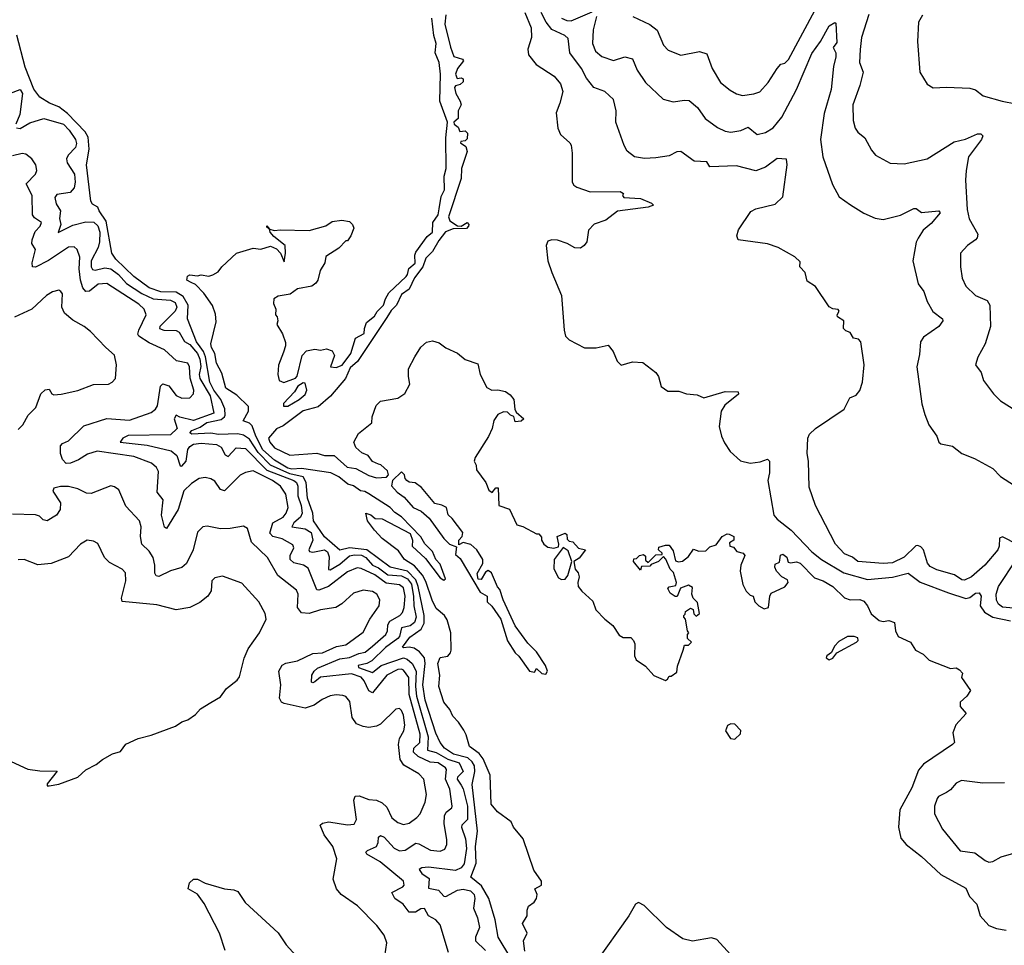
# Model space of a CAD drawing. Extents: x 1933546 to 2138868, y 524910 to 667279.
# Tile 189 of 256: x 2001422 to 2006535, y 585972 to 590778. Entities that reach past the tile are written whole.
import ezdxf

# ---------------------------------------------------------------- set-up
doc = ezdxf.new("R2010")
doc.units = 0

msp = doc.modelspace()

# ---------------------------------------------------------------- linework, layer by layer
at = {"layer": '0CON10XD'}
for points in [[(2004606.7, 590795), (2004695, 590753.1), (2004733, 590723), (2004765.6, 590645), (2004790.2, 590620.2), (2004855, 590594.4), (2004952.9, 590612.9), (2004990.3, 590600.3), (2005017.3, 590525), (2005062, 590452), (2005111.1, 590411.1), (2005145, 590393.3), (2005175.4, 590384.6), (2005235, 590392.5), (2005265, 590403.5), (2005308.9, 590451.1), (2005355, 590524.5), (2005375, 590546.2), (2005395, 590551.4), (2005415, 590571.4), (2005626.2, 590965)], [(2004044.6, 590815), (2004078.8, 590735), (2004080.5, 590685), (2004060, 590625), (2004064.4, 590595), (2004104, 590545), (2004197.1, 590485), (2004230.8, 590445), (2004242.5, 590405), (2004226.7, 590345), (2004207.1, 590295), (2004216, 590215), (2004231.2, 590181.2), (2004278.9, 590138.9), (2004285.6, 590125.6), (2004290.8, 590085), (2004291.2, 589935), (2004299.2, 589919.2), (2004315, 589907.5), (2004385, 589883.3), (2004540, 589885), (2004557.5, 589875), (2004552.5, 589865), (2004560, 589855), (2004645, 589850), (2004702.5, 589825), (2004712.5, 589815), (2004686.1, 589803.9), (2004526.1, 589783.9), (2004465, 589737.3), (2004405, 589715.3), (2004375.5, 589685), (2004367.1, 589625), (2004353.6, 589605), (2004335, 589592.3), (2004305, 589593.6), (2004265, 589615.5), (2004215, 589632.9), (2004185, 589634.5), (2004165, 589628.1), (2004156.2, 589605), (2004164.1, 589525), (2004185.9, 589465.9), (2004235.8, 589345), (2004249.6, 589165), (2004256.9, 589135), (2004275, 589115.7), (2004355, 589074.2), (2004415, 589074.3), (2004477.9, 589087.9), (2004504.4, 589055), (2004524.6, 589004.6), (2004545, 588984.3), (2004605, 589000.9), (2004658.3, 588998.3), (2004725, 588946.7), (2004739.1, 588925), (2004753.8, 588873.8), (2004788.3, 588848.3), (2004845, 588848.9), (2004885, 588835.7), (2004939.7, 588829.7), (2004975, 588814), (2005085, 588847.1), (2005152.5, 588845), (2005155, 588833.3), (2005083.6, 588776.4), (2005064.5, 588745.5), (2005054.4, 588665), (2005066.5, 588615), (2005081.1, 588581.1), (2005111.9, 588535), (2005165, 588487.1), (2005215, 588474.5), (2005267.3, 588482.7), (2005305, 588495.7), (2005315, 588486.2), (2005315.4, 588425), (2005306.2, 588385), (2005337.8, 588205), (2005354.7, 588185), (2005428.1, 588128.1), (2005535, 588015.7), (2005585, 587975.6), (2005701.2, 587905), (2005825, 587872), (2005955, 587882.5), (2006035, 587904.6), (2006098.1, 587858.1), (2006245, 587802.3), (2006335, 587772.7), (2006355, 587777.3), (2006385, 587799.6), (2006405, 587801.4), (2006414.5, 587785), (2006408.9, 587735), (2006431.5, 587701.5), (2006475.2, 587675.2), (2006566.7, 587656.7)], [(2006603.3, 588053.3), (2006525, 588093.5), (2006510, 588085), (2006508.8, 588045), (2006500.9, 588025), (2006433.9, 587945), (2006365, 587885.3), (2006327.8, 587867.8), (2006315, 587868.9), (2006276.3, 587896.3), (2006185, 587920.7), (2006149.2, 587939.2), (2006136.4, 587956.4), (2006115, 588025.8), (2006101.4, 588041.4), (2006085, 588047.5), (2006074.7, 588045.3), (2006015, 587987.6), (2005955, 587958.2), (2005905, 587954.3), (2005775, 587964.7), (2005746.5, 587986.5), (2005704.3, 588005), (2005657.5, 588055), (2005554, 588255), (2005521.4, 588351.4), (2005518, 588485), (2005511.2, 588525), (2005514.2, 588605.8), (2005523.8, 588625), (2005555, 588656), (2005703.3, 588755), (2005732.5, 588815), (2005765, 588827.5), (2005785, 588852.5), (2005798, 588895), (2005807.5, 588985), (2005790, 589105), (2005778.3, 589118.3), (2005752.5, 589125), (2005734.2, 589154.2), (2005712.2, 589162.2), (2005699.2, 589175), (2005701.2, 589215), (2005668.8, 589235), (2005666.7, 589245), (2005676.7, 589265), (2005673, 589273), (2005645, 589276.7), (2005625, 589286.7), (2005555, 589392.5), (2005510.7, 589420.7), (2005500, 589465), (2005472.5, 589495), (2005475, 589520), (2005446.4, 589546.4), (2005360, 589595), (2005305, 589613.3), (2005152.5, 589635), (2005146.7, 589655), (2005155, 589687.5), (2005217.9, 589782.1), (2005245, 589795.8), (2005345, 589820), (2005385, 589858.8), (2005407.1, 590025), (2005403.3, 590053.3), (2005355, 590057.9), (2005295, 590012.9), (2005245, 589993.8), (2005145, 590018.9), (2005005, 590013.5), (2004989.8, 590039.8), (2004923.8, 590043.8), (2004855, 590093.1), (2004835, 590091.1), (2004795, 590071.1), (2004725, 590060.4), (2004667.3, 590057.3), (2004615, 590066), (2004576.2, 590095), (2004561.4, 590125), (2004518.1, 590245), (2004519.5, 590305), (2004505, 590363.8), (2004460, 590405), (2004403.3, 590425), (2004364.7, 590474.7), (2004340, 590525), (2004279.7, 590605), (2004270.6, 590680.6), (2004253.1, 590695), (2004185, 590726.4), (2004155.2, 590765), (2004130.6, 590815)], [(2004234.9, 590784.9), (2004262.8, 590772.8), (2004285, 590771.4), (2004395, 590818.8)], [(2004045, 585941.2), (2004038.8, 585995), (2004057.5, 586035), (2004033.8, 586085), (2004056.7, 586125), (2004056.7, 586155), (2004063.8, 586175), (2004093.9, 586196.1), (2004106.2, 586215), (2004110, 586235), (2004097.5, 586265), (2004131.2, 586285), (2004132, 586305), (2004092, 586362), (2004036.2, 586525), (2003986.7, 586585), (2003975, 586612.5), (2003904.1, 586664.1), (2003871.2, 586705), (2003864.7, 586855), (2003829.5, 586939.5), (2003808.4, 586968.4), (2003758.6, 587005), (2003741.4, 587065), (2003728.7, 587088.7), (2003701.3, 587131.3), (2003670.9, 587160.9), (2003655.7, 587195.7), (2003623.8, 587235), (2003598, 587315), (2003604.2, 587375), (2003594.3, 587435), (2003605, 587466.7), (2003645, 587472.5), (2003658.8, 587491.2), (2003663.3, 587505), (2003661.4, 587595), (2003642, 587662), (2003627.5, 587685), (2003585, 587720), (2003564.3, 587764.3), (2003531.1, 587861.1), (2003513.4, 587893.4), (2003471.9, 587941.9), (2003420, 587975), (2003390, 588020), (2003305, 588083.3), (2003265, 588126.7), (2003227.5, 588175), (2003220, 588215), (2003245, 588207.5), (2003268.3, 588188.3), (2003305, 588186.2), (2003449.3, 588109.3), (2003462.5, 588075), (2003460, 588045), (2003529.5, 587979.5), (2003605, 587880), (2003625, 587867.5), (2003632.5, 587875), (2003605, 587950), (2003583.3, 587975), (2003565, 588016.2), (2003526.8, 588056.8), (2003505, 588093.3), (2003405, 588196.2), (2003369.7, 588219.7), (2003346.2, 588245), (2003235, 588316.2), (2003215, 588327.5), (2003191.5, 588331.5), (2003155, 588356.7), (2003126.3, 588366.3), (2003079.2, 588405), (2003038, 588425), (2002885, 588448.3), (2002835, 588444.8), (2002815, 588449.4), (2002745, 588490.9), (2002684.2, 588545), (2002648.2, 588615), (2002629.6, 588669.6), (2002615, 588682.5), (2002583.3, 588695), (2002610.6, 588745), (2002610.3, 588770.3), (2002549, 588829), (2002492.7, 588865), (2002472.4, 588942.4), (2002445, 588994.2), (2002436.2, 589045), (2002418.9, 589075), (2002415.5, 589094.5), (2002441.7, 589208.3), (2002438.3, 589248.3), (2002423.3, 589293.3), (2002378.6, 589358.6), (2002335, 589402.5), (2002313.3, 589413.3), (2002290, 589425), (2002293, 589447), (2002305, 589452.5), (2002345, 589447.5), (2002365, 589453.3), (2002405, 589446.7), (2002425, 589453.8), (2002452, 589468), (2002471.2, 589495), (2002547.5, 589565), (2002635, 589591.2), (2002675, 589586.2), (2002725, 589602.5), (2002755, 589587.5), (2002776.4, 589566.4), (2002795, 589520), (2002802.5, 589565), (2002800, 589605), (2002742.3, 589652.3), (2002722.5, 589675), (2002720, 589690), (2002705, 589700), (2002705, 589707.5), (2002720, 589690), (2002745, 589682.5), (2002775, 589687.5), (2002925, 589682.5), (2003011.7, 589708.3), (2003045, 589730), (2003095, 589736.7), (2003135, 589730), (2003150, 589715), (2003157.5, 589695), (2003142.5, 589655), (2003125, 589630), (2003115, 589630), (2003079.3, 589590.7), (2003011.7, 589548.3), (2003007.5, 589515), (2002982.5, 589475), (2002970, 589425), (2002959.5, 589410.5), (2002940, 589395), (2002865, 589380), (2002827, 589353), (2002765, 589342.5), (2002741.7, 589328.3), (2002740, 589305), (2002752.5, 589275), (2002750, 589245), (2002760, 589235), (2002762.5, 589215), (2002757.5, 589195), (2002787, 589147), (2002801.7, 589101.7), (2002802.5, 589085), (2002791.7, 589051.7), (2002765.9, 588984.1), (2002762, 588935), (2002770, 588905), (2002793.9, 588893.9), (2002853.6, 588916.4), (2002863.6, 588926.4), (2002888.6, 589035), (2002912.2, 589057.8), (2002955, 589067.1), (2002985, 589062.5), (2003015, 589068), (2003045, 589058.8), (2003056.9, 589035), (2003036.7, 588975), (2003065, 588972.5), (2003096.8, 588983.2), (2003142.1, 589045), (2003166.5, 589125), (2003211.8, 589148.2), (2003211.9, 589175), (2003223.8, 589206.2), (2003265, 589238), (2003277.7, 589262.3), (2003310.8, 589295), (2003321.1, 589328.9), (2003339.8, 589360.2), (2003428.8, 589445), (2003436.7, 589455), (2003443.6, 589486.4), (2003476.2, 589513.8), (2003474.5, 589555), (2003479.5, 589570.5), (2003538.3, 589651.7), (2003565.7, 589674.3), (2003567.8, 589725), (2003594.8, 589765.2), (2003599.8, 589795), (2003610.5, 589859.5), (2003627.9, 589895), (2003626.7, 589965), (2003636.4, 590005), (2003634.3, 590165), (2003644.4, 590245), (2003603.6, 590355), (2003606.9, 590495), (2003601.2, 590555), (2003580, 590605), (2003584.6, 590655), (2003573.1, 590695), (2003563.1, 590785)], [(2003635, 590802.5), (2003630.5, 590755), (2003658.8, 590635), (2003676, 590586), (2003722, 590572), (2003726, 590565), (2003695, 590524.2), (2003685.5, 590495), (2003693, 590473), (2003715, 590476.7), (2003725, 590470), (2003725, 590454.3), (2003708.9, 590441.1), (2003685.9, 590434.1), (2003680, 590425), (2003686.5, 590395), (2003710, 590355), (2003714.4, 590335), (2003698.6, 590305), (2003698.8, 590265), (2003676.7, 590245), (2003678.8, 590235), (2003699.4, 590219.4), (2003707.5, 590197.5), (2003735, 590200), (2003748.3, 590188.3), (2003745, 590160), (2003735, 590149.2), (2003713.3, 590145), (2003712, 590138), (2003739.1, 590119.1), (2003746.2, 590093.8), (2003716.2, 590005), (2003715, 589952.5), (2003649.6, 589755), (2003655, 589733.8), (2003695, 589708), (2003715, 589705.8), (2003745, 589724), (2003754, 589715), (2003753.1, 589705), (2003743, 589693), (2003672.4, 589692.4), (2003634, 589676), (2003598.7, 589631.3), (2003566.5, 589575), (2003530.8, 589539.2), (2003515.9, 589495), (2003471.8, 589438.2), (2003445, 589378.9), (2003405, 589350.4), (2003379.5, 589295), (2003351.8, 589268.2), (2003329, 589231), (2003176.9, 589003.1), (2003139.1, 588970.9), (2003114.2, 588915), (2003036.4, 588823.6), (2002972.7, 588767.3), (2002893.5, 588746.5), (2002791, 588669), (2002755, 588653.5), (2002714.6, 588605), (2002720.9, 588585), (2002745, 588555.5), (2002825, 588517.5), (2002965, 588527.9), (2003004.8, 588514.8), (2003054.7, 588514.7), (2003122.5, 588455), (2003168.3, 588448.3), (2003235, 588411.5), (2003275, 588398.8), (2003326.7, 588403.3), (2003337.5, 588415), (2003332.5, 588435), (2003296.7, 588466.7), (2003285, 588470)], [(2004417.1, 590795), (2004400, 590725), (2004396.2, 590655), (2004412.1, 590615), (2004445, 590587.1), (2004505, 590565.5), (2004565, 590584.5), (2004604.6, 590574.6), (2004627.9, 590515), (2004672.1, 590452.1), (2004764, 590365), (2004815, 590351.9), (2004875, 590360.6), (2004898, 590358), (2004941.8, 590321.8), (2004981.4, 590265), (2005045, 590217.3), (2005085, 590199.2), (2005115, 590194.6), (2005167.2, 590202.8), (2005205, 590220.6), (2005252.1, 590182.1), (2005295, 590191.8), (2005335, 590215.6), (2005378.8, 590271.2), (2005455.3, 590415), (2005535, 590601.5), (2005580.9, 590665), (2005625, 590745.8), (2005655, 590762.5), (2005660, 590760), (2005665, 590660), (2005646.2, 590633.8), (2005659.6, 590605), (2005660.2, 590585), (2005647.1, 590535), (2005636.3, 590415), (2005599.4, 590290.6), (2005580, 590155), (2005592.3, 590065), (2005642, 589922), (2005678, 589858), (2005736.1, 589816.1), (2005805, 589773.3), (2005865, 589746.5), (2005905, 589740), (2005995, 589763.1), (2006065, 589798), (2006077.7, 589797.7), (2006105, 589776.2), (2006195, 589785.7), (2006201.2, 589775), (2006155, 589720), (2006113.1, 589685), (2006087.2, 589642.8), (2006078, 589622), (2006060.6, 589525), (2006086.7, 589406.7), (2006116.3, 589366.3), (2006134.4, 589315), (2006162.9, 589262.9), (2006213.8, 589225), (2006216, 589215), (2006195.7, 589185), (2006115, 589129.4), (2006100, 589105), (2006095, 589040), (2006080, 588975), (2006106.4, 588783.6), (2006122, 588728), (2006143.7, 588673.7), (2006184, 588615), (2006194.3, 588584.3), (2006205.8, 588575.8), (2006265, 588564), (2006315, 588525.8), (2006379.5, 588499.5), (2006475, 588448), (2006515, 588406), (2006655, 588315.8)], [(2005831.2, 590805), (2005793.1, 590685), (2005786.8, 590623.2), (2005782.5, 590555), (2005802.2, 590505), (2005784.5, 590435.5), (2005748.5, 590335), (2005750.5, 590255), (2005761.1, 590215), (2005773.7, 590193.7), (2005810, 590165), (2005845, 590100), (2005866.7, 590075), (2005942.7, 590032.7), (2006015, 590030), (2006135, 590055.7), (2006275, 590143.3), (2006332.5, 590157.5), (2006395, 590185.8), (2006412.5, 590185), (2006422.5, 590175), (2006416.7, 590155), (2006349.2, 590065), (2006336.1, 589995), (2006333.2, 589945), (2006342.7, 589792.7), (2006353, 589743), (2006396.9, 589665), (2006394.3, 589645.7), (2006385, 589634.2), (2006344, 589605), (2006307.1, 589565), (2006307.1, 589495), (2006315.6, 589435), (2006335.6, 589395), (2006384.4, 589345), (2006445, 589319.4), (2006459.2, 589295), (2006463.1, 589185), (2006434.6, 589095), (2006397.5, 589025), (2006385.9, 588985.9), (2006415, 588946.7), (2006426.2, 588905), (2006479.2, 588835), (2006515, 588799.2), (2006675, 588699.2)], [(2006109.5, 590800.5), (2006090, 590765), (2006083.8, 590665), (2006096.2, 590505), (2006135, 590443.3), (2006165, 590423.8), (2006235, 590428), (2006355, 590422), (2006385, 590414.2), (2006425, 590382.9), (2006524.5, 590354.5), (2006595, 590341.4)], [(2003972.8, 585905), (2003907.6, 586015), (2003891.9, 586105), (2003857.8, 586215), (2003820.6, 586280.6), (2003765.6, 586325), (2003792.3, 586397.7), (2003788.8, 586485), (2003799.5, 586565), (2003772.6, 586807.4), (2003786.2, 586873.8), (2003783.9, 586903.9), (2003772.2, 586925), (2003748.4, 586945), (2003675.4, 586964.6), (2003627.3, 586995), (2003606.4, 587025), (2003583.9, 587073.9), (2003526.9, 587245), (2003515.1, 587324.9), (2003528.1, 587435), (2003523.8, 587463.8), (2003498.1, 587495), (2003471.3, 587515), (2003445, 587520.3), (2003416, 587516), (2003410.6, 587520.6), (2003448.4, 587571.6), (2003506.1, 587613.9), (2003522.2, 587645), (2003521.8, 587685), (2003492.1, 587835), (2003479.4, 587869.4), (2003435.2, 587915.2), (2003346.2, 587935), (2003225, 588026.1), (2003134.9, 588035.1), (2003085, 588024.1), (2003005, 588092.5), (2002948.6, 588175), (2002944.9, 588215), (2002917, 588293), (2002909.6, 588375), (2002894.6, 588404.6), (2002825, 588419.8), (2002724.4, 588464.4), (2002660.3, 588530.3), (2002615, 588600.5), (2002585, 588620.8), (2002555, 588627), (2002455, 588624.7), (2002415, 588630.4), (2002316.4, 588626.4), (2002305, 588633.3), (2002315.5, 588645), (2002358.6, 588661.4), (2002394.4, 588685.6), (2002468.6, 588701.4), (2002486.6, 588715), (2002489.7, 588725), (2002486.9, 588756.9), (2002467.3, 588805), (2002430.3, 588855), (2002409.4, 588895), (2002386.8, 589026.8), (2002376.9, 589055), (2002359.8, 589079.8), (2002339.9, 589105), (2002293.5, 589225), (2002296.6, 589295), (2002270.5, 589340.5), (2002235, 589363.2), (2002155, 589364.3), (2002095, 589385.7), (2002014.8, 589445), (2001922.3, 589535), (2001900, 589565), (2001871.2, 589731.2), (2001834.4, 589785), (2001827.5, 589805), (2001800.4, 589820.4), (2001792.2, 589835), (2001769.3, 590025), (2001783.8, 590106.2), (2001778.5, 590168.5), (2001762.7, 590195), (2001670.6, 590290.6), (2001625, 590324.5), (2001577.3, 590345), (2001526.9, 590375), (2001495, 590417.5), (2001451.3, 590531.3), (2001408, 590698)], [(2001375, 590396.9), (2001425, 590414.6), (2001436.3, 590395), (2001422.9, 590285), (2001402, 590235)], [(2001406.2, 590216.2), (2001425, 590212.8), (2001475, 590242.9), (2001547.5, 590265), (2001649.6, 590235), (2001679.8, 590205), (2001712.8, 590155), (2001716.7, 590135), (2001711.6, 590115), (2001674.6, 590075), (2001664.7, 590055), (2001668.4, 590035), (2001707.3, 589975), (2001710.8, 589935), (2001705.8, 589905), (2001685, 589880.3), (2001615, 589869.3), (2001605.4, 589854.6), (2001612.1, 589822.1), (2001634.3, 589785), (2001628.8, 589745), (2001635.3, 589715), (2001622.7, 589672.7), (2001698.7, 589711.3), (2001765, 589729.1), (2001806.9, 589726.9), (2001827.7, 589707.7), (2001838.2, 589675), (2001837, 589625), (2001829.2, 589595), (2001793, 589525), (2001793.8, 589495), (2001800.7, 589480.7), (2001815, 589477.1), (2001865, 589488.6), (2001895, 589483.4), (2001935.6, 589455.6), (2001977.7, 589407.7), (2002056.8, 589356.8), (2002115, 589327.6), (2002205, 589321.9), (2002229.2, 589309.2), (2002238, 589285), (2002230, 589265), (2002150, 589185), (2002148.5, 589175), (2002170, 589165), (2002235, 589164.3), (2002250.9, 589155), (2002277.5, 589107.5), (2002305, 589091.5), (2002345, 589044.8), (2002357.4, 589015), (2002362.2, 588977.8), (2002354.7, 588935), (2002358.1, 588915), (2002410.6, 588825), (2002430.2, 588735), (2002325, 588696.9), (2002253.3, 588713.3), (2002235, 588724.7), (2002225.2, 588705), (2002239.8, 588655), (2002205, 588622.6), (2001985, 588618.1), (2001957.9, 588605), (2001944.3, 588585), (2002085, 588567.9), (2002208.6, 588538.6), (2002238.7, 588515), (2002255, 588461.4), (2002265, 588459.6), (2002285.9, 588485), (2002295, 588546.2), (2002305, 588561.4), (2002325, 588573.1), (2002365, 588578.8), (2002445, 588572), (2002468.4, 588558.4), (2002489, 588519), (2002505, 588509.1), (2002546, 588554), (2002595, 588551.3), (2002705, 588439.4), (2002845.9, 588385.9), (2002859.4, 588375), (2002866.3, 588355), (2002865.8, 588305), (2002883.5, 588255), (2002888.4, 588215), (2002880.4, 588195), (2002846.5, 588165), (2002834.6, 588145), (2002905.4, 588135), (2002935, 588115.2), (2002944.6, 588075), (2002923.9, 588025), (2002927.3, 588017.3), (2002945, 588014), (2003004.4, 588024.4), (2003021, 588015), (2003029, 587989), (2003025, 587922.5), (2003035, 587921.7), (2003085, 587950.4), (2003135.5, 587994.5), (2003160.3, 587999.7), (2003197.4, 587997.4), (2003219.6, 587985), (2003255, 587945.9), (2003285, 587932.6), (2003334.7, 587894.7), (2003405, 587890.9), (2003436.1, 587875), (2003457.2, 587847.2), (2003467.1, 587782.9), (2003468.4, 587735), (2003481.2, 587675), (2003471.8, 587648.2), (2003449.7, 587630.3), (2003405, 587619.7), (2003395.1, 587575), (2003385.2, 587565), (2003321.8, 587518.2), (2003250.5, 587449.5), (2003225, 587434.8), (2003180.5, 587425), (2003182, 587415), (2003255, 587388.3), (2003299.5, 587425), (2003415, 587464.2), (2003435, 587458.2), (2003460.2, 587435), (2003480.4, 587395), (2003477.3, 587315), (2003482.6, 587265), (2003543.9, 587055), (2003540.4, 586985), (2003585, 586972.8), (2003645, 586937.6), (2003705, 586919.1), (2003725.2, 586875), (2003694.8, 586845), (2003693.8, 586835), (2003714.2, 586804.2), (2003724.5, 586784.5), (2003747.1, 586695), (2003747.3, 586625), (2003717.7, 586595), (2003716, 586585), (2003737, 586525), (2003743.1, 586475), (2003729.6, 586395), (2003713.8, 586375), (2003685, 586360.6), (2003545, 586378.3), (2003511.2, 586375), (2003496.7, 586365), (2003510.4, 586345), (2003548.1, 586318.1), (2003545, 586268.6), (2003597.4, 586257.5), (2003625, 586226.8), (2003635, 586225.7), (2003695, 586257.7), (2003725, 586263), (2003763.1, 586255), (2003782.4, 586235), (2003785.2, 586215), (2003777.8, 586165), (2003798.8, 586115), (2003810, 586065), (2003788.6, 586015), (2003788.6, 585995), (2003840.8, 585945)], [(2003649.2, 585935), (2003605, 586078.8), (2003582.9, 586105), (2003545.8, 586125.8), (2003525, 586162.9), (2003505, 586160.5), (2003476.7, 586143.3), (2003445, 586143.8), (2003413.3, 586185), (2003370, 586215), (2003354.6, 586245.4), (2003411.9, 586275), (2003418.9, 586285), (2003414.6, 586305), (2003294.1, 586405), (2003225, 586444.7), (2003218.9, 586455), (2003227.5, 586465), (2003275.8, 586485), (2003284.4, 586505), (2003286, 586534), (2003295, 586542.1), (2003315, 586532.9), (2003366.8, 586476.8), (2003395, 586461.7), (2003423.8, 586466.2), (2003478.6, 586501.4), (2003495, 586498.9), (2003555, 586466.3), (2003605, 586460.4), (2003629.5, 586470.5), (2003639.4, 586495), (2003640.5, 586519.5), (2003626.1, 586605), (2003628.9, 586645), (2003636.4, 586663.6), (2003665.7, 586685), (2003668.5, 586695), (2003655, 586782), (2003632.6, 586835), (2003637.7, 586885), (2003633.2, 586893.2), (2003595, 586920), (2003552.8, 586922.8), (2003491.4, 586951.4), (2003467.4, 586975), (2003468.3, 586995), (2003500.3, 587025), (2003502.1, 587067.9), (2003444, 587274), (2003442.4, 587362.4), (2003415, 587399.8), (2003405, 587405.9), (2003385, 587404.5), (2003329.1, 587375), (2003255, 587283.4), (2003235, 587292.7), (2003211.5, 587345), (2003195, 587364.4), (2003145, 587382.2), (2002985, 587363.8), (2002955, 587339.8), (2002945, 587334.4), (2002938.1, 587338.1), (2002938.8, 587375), (2002950.5, 587395), (2002969.3, 587410.7), (2003085, 587459.2), (2003135, 587465.4), (2003183.1, 587486.9), (2003215.9, 587494.1), (2003254.9, 587525.1), (2003322.6, 587585), (2003332.6, 587605), (2003334, 587636), (2003345, 587654.8), (2003396.4, 587683.6), (2003410.5, 587699.5), (2003419.5, 587725), (2003423.3, 587785), (2003415, 587827.1), (2003395, 587843.4), (2003325, 587852.9), (2003265.8, 587895.8), (2003195, 587928.9), (2003175, 587932.3), (2003125, 587911.1), (2003025, 587835.2), (2002975.4, 587815.4), (2002965, 587817.5), (2002919.5, 587929.5), (2002895.9, 587945.9), (2002845, 587957), (2002827, 587975), (2002826.4, 587995), (2002845.4, 588035), (2002841.4, 588051.4), (2002785, 588082.5), (2002736.9, 588095), (2002721.7, 588111.7), (2002737.5, 588165), (2002789.7, 588195), (2002805.2, 588215), (2002816.1, 588245), (2002805, 588314.3), (2002776.2, 588356.2), (2002734.7, 588385), (2002635, 588435.9), (2002595, 588427.5), (2002567.3, 588412.7), (2002485, 588331.2), (2002465, 588337.8), (2002435, 588381.4), (2002415, 588394.4), (2002385, 588401.1), (2002355, 588395.6), (2002315, 588370.4), (2002275, 588332.1), (2002244.4, 588235), (2002185, 588136.7), (2002173.8, 588143.8), (2002158, 588205), (2002167.1, 588285), (2002135.4, 588325.4), (2002142.8, 588432.8), (2002132.8, 588452.8), (2002107.5, 588475), (2002015, 588509), (2001825, 588536.7), (2001775, 588521.4), (2001727.8, 588492.2), (2001685.3, 588475.3), (2001664.2, 588474.2), (2001645, 588494.6), (2001634, 588525), (2001634.8, 588565.2), (2001645, 588576.9), (2001675, 588590.8), (2001755, 588669.5), (2001875, 588707.1), (2001992.3, 588697.7), (2002105, 588738.8), (2002126.7, 588755), (2002137.3, 588772.7), (2002153.4, 588875), (2002165, 588886.9), (2002197.2, 588877.2), (2002235, 588827.1), (2002265, 588812.2), (2002305, 588814.4), (2002325.4, 588834.6), (2002326.8, 588855), (2002307.4, 588917.4), (2002304.5, 588975), (2002295, 588994.3), (2002236.4, 589006.4), (2002175, 589064.5), (2002095, 589100.3), (2002040.3, 589135), (2002036.2, 589145), (2002040.2, 589165), (2002079.2, 589245), (2002068, 589275), (2002041, 589301), (2001875, 589407.7), (2001830, 589405), (2001785, 589369.1), (2001765, 589365.7), (2001750.6, 589385), (2001738.8, 589425), (2001731, 589485), (2001734.5, 589545), (2001720, 589585), (2001705, 589598.9), (2001675, 589597.5), (2001572.2, 589527.8), (2001505, 589493.1), (2001488.9, 589495), (2001487.3, 589515), (2001504.1, 589585), (2001485.5, 589615), (2001486.7, 589635), (2001502.7, 589677.3), (2001529.2, 589705), (2001535.3, 589725), (2001498.8, 589748.8), (2001488.8, 589765), (2001487.5, 589865), (2001456.7, 589925), (2001504.4, 589975), (2001510.5, 589995), (2001506.5, 590025), (2001485.6, 590055), (2001455, 590079.4), (2001435, 590082.5), (2001385, 590071)], [(2001415, 588649.4), (2001438.1, 588675), (2001467.1, 588725), (2001506.7, 588765), (2001532.5, 588835), (2001555, 588856), (2001575, 588860), (2001590, 588835), (2001600.3, 588830.3), (2001637.2, 588832.8), (2001725, 588852.5), (2001805, 588883.1), (2001884.2, 588885.8), (2001903.3, 588895), (2001920, 588915), (2001925.7, 588985), (2001915, 589036.7), (2001870, 589075), (2001789.5, 589159.5), (2001757.5, 589185), (2001697.4, 589217.4), (2001654.5, 589254.5), (2001640.6, 589285), (2001643.9, 589353.9), (2001636.7, 589366.7), (2001625, 589373.8), (2001593.3, 589365), (2001562, 589345), (2001485, 589274), (2001395, 589234)], [(2003285, 588470), (2003254, 588484), (2003232.5, 588515), (2003199.3, 588529.3), (2003167, 588557), (2003157.5, 588585), (2003180.7, 588629.3), (2003250, 588685), (2003252.5, 588715), (2003273.3, 588775), (2003295, 588797.5), (2003385, 588812.5), (2003422.2, 588837.8), (2003448.8, 588885), (2003440.8, 588925), (2003441.2, 588965), (2003473.2, 589026.8), (2003505, 589076.7), (2003535, 589103.3), (2003565, 589110), (2003600.7, 589100.7), (2003635, 589073.3), (2003695.7, 589045.7), (2003735, 589013.8), (2003801.7, 588991.7), (2003814, 588935), (2003848, 588868), (2003873.6, 588853.6), (2003905.8, 588855.8), (2003945, 588847.5), (2003969.3, 588829.3), (2003987.5, 588805), (2003992.5, 588755), (2004000, 588740), (2004040, 588705), (2004027, 588693), (2003995, 588690), (2003988.3, 588718.3), (2003970, 588725), (2003955, 588740), (2003935, 588742.5), (2003905, 588727.5), (2003884.1, 588695.9), (2003876, 588655), (2003855.7, 588614.3), (2003786.7, 588505), (2003782.5, 588485), (2003793.3, 588465), (2003795, 588440), (2003842.5, 588375), (2003858.8, 588335), (2003875, 588323.3), (2003895, 588347.5), (2003906.4, 588346.4), (2003910, 588255), (2003965, 588236.7), (2004004.4, 588154.4), (2004035, 588146.2), (2004105, 588107.5), (2004117.5, 588107.5), (2004131.7, 588091.7), (2004132.5, 588075), (2004143.3, 588055), (2004165, 588038.8), (2004195, 588033.3), (2004220, 588040), (2004222.5, 588055), (2004212.5, 588095), (2004255, 588112.5), (2004262.5, 588105), (2004265, 588080), (2004275, 588070), (2004295, 588067.5), (2004323.9, 588033.9), (2004360, 588025), (2004327.7, 587982.3), (2004300, 587965), (2004306.7, 587925), (2004322.5, 587905), (2004326.7, 587885), (2004320, 587855), (2004322.5, 587835), (2004340.7, 587810.7), (2004398.8, 587758.8), (2004413.9, 587713.9), (2004460, 587665), (2004503, 587633), (2004535, 587582.5), (2004555, 587570), (2004595, 587570), (2004610, 587555), (2004616.7, 587536.7), (2004613.8, 587475), (2004624.1, 587454.1), (2004671.7, 587421.7), (2004715, 587373.3), (2004775, 587347.5), (2004786.4, 587353.6), (2004795, 587370), (2004805, 587370), (2004835, 587390), (2004838.3, 587421.7), (2004867.5, 587505), (2004875, 587530), (2004895, 587530), (2004910, 587545), (2004890, 587565), (2004890, 587585), (2004897.5, 587595), (2004890, 587605), (2004880, 587665), (2004870, 587675), (2004870, 587685), (2004878.3, 587691.7), (2004880, 587705), (2004905, 587722.5), (2004920, 587715), (2004923, 587693), (2004935, 587680), (2004952.5, 587695), (2004941.7, 587751.7), (2004920, 587775), (2004912.5, 587795), (2004915, 587830), (2004895, 587842.5), (2004853, 587827), (2004837, 587783), (2004825, 587782.5), (2004800.7, 587800.7), (2004787.5, 587825), (2004795, 587832.5), (2004830, 587840), (2004832.5, 587855), (2004817, 587907), (2004800, 587925), (2004777, 587977), (2004765, 587990), (2004740, 587965), (2004701.7, 587948.3), (2004695, 587940), (2004651.7, 587938.3), (2004645, 587920), (2004610, 587965), (2004611.7, 587978.3), (2004625, 587980), (2004640, 587995), (2004661.7, 588001.7), (2004671.7, 587991.7), (2004671.7, 587971.7), (2004685, 587960), (2004725, 588000), (2004758.3, 588001.7), (2004758.3, 588008.3), (2004740, 588025), (2004741.7, 588038.3), (2004775, 588050), (2004795, 588050), (2004815, 588020), (2004828.3, 587968.3), (2004843.3, 587963.3), (2004863.3, 587966.7), (2004895, 587990), (2004921.7, 588028.3), (2004948.3, 588018.3), (2004985, 588020), (2005005, 588040), (2005038.3, 588051.7), (2005070, 588095), (2005095, 588107.5), (2005106.4, 588106.4), (2005130, 588095), (2005130, 588075), (2005108.3, 588061.7), (2005110, 588045), (2005129.3, 588039.3), (2005146.4, 588016.4), (2005178.3, 588008.3), (2005187.5, 587995), (2005167.5, 587945), (2005163.3, 587915), (2005177.5, 587845), (2005195, 587810), (2005215, 587790), (2005230, 587785), (2005240, 587755), (2005260, 587735), (2005288.3, 587718.3), (2005310, 587725), (2005317.5, 587785), (2005325, 587800), (2005395, 587832.5), (2005412.5, 587855), (2005409.3, 587869.3), (2005380, 587885), (2005352.5, 587915), (2005342.5, 587935), (2005345, 587950), (2005368.3, 587961.7), (2005373, 587997), (2005385, 588002.5), (2005405, 587987.5), (2005411.7, 587961.7), (2005425, 587957.5), (2005455, 587963.8), (2005475, 587955.7), (2005549.4, 587879.4), (2005593.8, 587865), (2005645, 587835.6), (2005705.8, 587775.8), (2005735, 587765.8), (2005785, 587767.1), (2005805, 587758), (2005824, 587735), (2005843.8, 587693.8), (2005885, 587658.8), (2005905, 587652.5), (2005935, 587658.8), (2005965, 587647.5), (2005970, 587605), (2005983.3, 587575), (2006047.5, 587545), (2006073.6, 587503.6), (2006113.6, 587483.6), (2006145, 587452.5), (2006255, 587410), (2006285, 587412.5), (2006303, 587403), (2006317.5, 587385), (2006313, 587363), (2006360, 587295), (2006340, 587265), (2006306.2, 587235), (2006305, 587212.5), (2006337.5, 587175), (2006283.2, 587116.8), (2006267.5, 587075), (2006276.7, 587025), (2006265, 587013.8), (2006115, 586912.5), (2006088.9, 586881.1), (2006055, 586790), (2005993.2, 586675), (2005986.2, 586585), (2005998, 586528), (2006025.8, 586495.8), (2006105, 586432.9), (2006205, 586338.9), (2006335, 586268), (2006353.6, 586225), (2006392.9, 586185), (2006408.9, 586125), (2006455, 586075.3), (2006495, 586058.4), (2006545, 586050)], [(2002815, 588771.1), (2002873.3, 588805), (2002905, 588832.5), (2002912.9, 588855), (2002905, 588890), (2002895, 588892.5), (2002866.7, 588875), (2002849.2, 588845), (2002792.5, 588785), (2002791.9, 588771.9), (2002815, 588771.1)], [(2004155, 587380), (2004162.5, 587395), (2004152.5, 587425), (2004106.1, 587496.1), (2004060.7, 587540.7), (2003995, 587630), (2003932.5, 587765), (2003915, 587820), (2003903, 587833), (2003872.5, 587905), (2003855, 587917.5), (2003840.7, 587909.3), (2003818.3, 587871.7), (2003803, 587873), (2003798.3, 587901.7), (2003827.5, 587955), (2003827.5, 587975), (2003796.7, 588025), (2003765, 588053.3), (2003725, 588062.5), (2003701.7, 588051.7), (2003702.5, 588075), (2003720, 588095), (2003722.5, 588115), (2003667.7, 588187.7), (2003646.4, 588206.4), (2003638.8, 588245), (2003615, 588257.5), (2003577.5, 588265), (2003508.3, 588348.3), (2003475, 588373.8), (2003445, 588376.7), (2003432.5, 588385), (2003423.3, 588395), (2003420, 588415), (2003405, 588430), (2003357.5, 588385), (2003353, 588357), (2003383.1, 588325), (2003419.2, 588299.2), (2003465, 588245.8), (2003506.2, 588226.2), (2003549.2, 588189.2), (2003625, 588084.3), (2003654.7, 588054.7), (2003690, 588040), (2003685, 588001.2), (2003710, 587980), (2003813.3, 587805), (2003850, 587785), (2003850, 587755), (2003873.3, 587733.3), (2003920, 587665), (2003955, 587552.5), (2003995, 587490), (2004014, 587474), (2004070, 587395), (2004095, 587390), (2004105, 587410), (2004133, 587383), (2004155, 587380)], [(2003318.8, 585915), (2003328, 585985), (2003314, 586025), (2003277.5, 586075), (2003176.2, 586176.2), (2003092, 586235), (2003067.1, 586265), (2003050.6, 586315), (2003068.7, 586421.3), (2003048.2, 586485), (2003002.5, 586545), (2002983.1, 586595), (2002995, 586605.8), (2003027.6, 586612.4), (2003125, 586597.1), (2003158.8, 586601.2), (2003170.8, 586625), (2003157.5, 586725), (2003165, 586746.7), (2003185, 586748), (2003235, 586729.4), (2003275, 586725.6), (2003305, 586711.1), (2003328.4, 586688.4), (2003355, 586633.6), (2003385, 586609.1), (2003415, 586599.1), (2003445, 586606.4), (2003485, 586635.6), (2003500.9, 586655), (2003528.5, 586715), (2003535.4, 586755), (2003520.7, 586835), (2003495, 586862), (2003417.7, 586907.7), (2003397.3, 586937.3), (2003388.8, 587015), (2003394.7, 587045.3), (2003416.5, 587085), (2003422.7, 587115), (2003415, 587166.7), (2003405, 587191.2), (2003395, 587201.2), (2003375, 587198), (2003295, 587120.8), (2003275, 587110), (2003235, 587103.1), (2003205, 587107.8), (2003172, 587122), (2003148.9, 587155), (2003137.2, 587237.2), (2003115, 587264), (2003099.7, 587269.7), (2003065, 587272.9), (2003035, 587266.7), (2002992.6, 587247.4), (2002950.9, 587219.1), (2002905, 587203.6), (2002795, 587228), (2002782.3, 587235), (2002771.8, 587255), (2002777.9, 587325), (2002767.1, 587395), (2002785, 587426.2), (2002805, 587437.5), (2002865, 587449.6), (2002945, 587486.9), (2002995, 587491.2), (2003066.6, 587523.4), (2003115, 587532.2), (2003205, 587598.6), (2003240.5, 587665), (2003289.4, 587735), (2003292.5, 587765), (2003276.2, 587795), (2003255, 587809.7), (2003205, 587815.9), (2003155, 587800.4), (2003095, 587744.5), (2003064.2, 587725.8), (2002985, 587714.1), (2002925, 587694.1), (2002885, 587697.9), (2002864.7, 587725), (2002867.5, 587795), (2002859.1, 587815), (2002762.8, 587892.8), (2002709.5, 587985), (2002626.5, 588065), (2002605.5, 588135.5), (2002585, 588148), (2002515, 588135.6), (2002465, 588134.4), (2002395, 588147.5), (2002373.3, 588145), (2002345, 588116.7), (2002322.5, 588025), (2002288.9, 587955), (2002265, 587934.3), (2002205, 587916), (2002145, 587886), (2002130.4, 587890.4), (2002123.5, 587903.5), (2002124.8, 587945), (2002114.7, 587985), (2002095, 588018.5), (2002056.4, 588055), (2002048.8, 588095), (2002053.6, 588145), (2002045, 588176), (2001972.6, 588252.6), (2001936.4, 588336.4), (2001915, 588352.5), (2001895, 588357.1), (2001792.7, 588317.3), (2001769.7, 588319.7), (2001725, 588342.5), (2001676.4, 588353.6), (2001635, 588353.3), (2001600, 588345), (2001595, 588330), (2001635, 588270), (2001632.5, 588235), (2001613.8, 588205), (2001565, 588176.2), (2001545, 588181.2), (2001525, 588200), (2001505, 588207.5), (2001385, 588210.6)], [(2001355, 586936.7), (2001465, 586886.7), (2001527, 586877), (2001616.7, 586876.7), (2001565, 586810), (2001565, 586800), (2001575, 586800), (2001625, 586808.8), (2001723.8, 586845), (2001766.4, 586883.6), (2001819.7, 586910.3), (2001852.6, 586937.4), (2001904.4, 586965.6), (2001945, 586978.8), (2001973.1, 587016.9), (2002037.5, 587045), (2002105, 587062.5), (2002230.7, 587109.3), (2002265, 587132.5), (2002295, 587142.5), (2002335, 587170), (2002360.7, 587199.3), (2002415, 587232.5), (2002465, 587262.5), (2002496.7, 587305), (2002550.9, 587349.1), (2002563.5, 587366.5), (2002587.4, 587462.6), (2002608, 587512), (2002667.1, 587595), (2002702, 587665), (2002697.1, 587695), (2002664.5, 587754.5), (2002575, 587852), (2002475, 587889.2), (2002435, 587879.2), (2002420, 587865), (2002416.8, 587813.2), (2002400, 587785), (2002357.8, 587752.2), (2002305, 587725.5), (2002235, 587713.3), (2002135, 587740), (2001955, 587757.5), (2001950.8, 587775), (2001973.5, 587865), (2001972.2, 587905), (2001954.7, 587924.7), (2001889.1, 587959.1), (2001862.3, 587985), (2001827.6, 588057.6), (2001805, 588070), (2001772.5, 588075), (2001738.9, 588055), (2001675, 587988.1), (2001585, 587953.6), (2001517.3, 587947.3), (2001445, 587974.5), (2001415, 587972.7)], [(2004235, 587871.2), (2004255, 587873.8), (2004267.7, 587892.3), (2004290, 587965), (2004270.7, 588020.7), (2004245, 588037.5), (2004196.7, 587975), (2004196.1, 587926.1), (2004220.3, 587880.3), (2004235, 587871.2)], [(2006618.2, 587718.2), (2006525, 587728.1), (2006505, 587742.8), (2006495, 587764.3), (2006493.3, 587795), (2006505, 587835.5), (2006597, 587973)], [(2005625, 587453.3), (2005645, 587462.5), (2005665, 587490), (2005767.5, 587545), (2005776.7, 587555), (2005775, 587567.5), (2005755.8, 587575.8), (2005720, 587575), (2005675, 587548.8), (2005653.3, 587525), (2005638.3, 587491.7), (2005612.5, 587475), (2005610, 587465), (2005625, 587453.3)], [(2005135, 587042.5), (2005165, 587070), (2005167, 587087), (2005135, 587120), (2005115, 587122.5), (2005097, 587113), (2005087.5, 587085), (2005112.5, 587045), (2005135, 587042.5)], [(2006535, 586816), (2006423.5, 586813.5), (2006312.9, 586827.1), (2006285, 586813.3), (2006255, 586778.8), (2006235, 586766), (2006193.3, 586745), (2006186.2, 586735), (2006172, 586695), (2006172.9, 586655), (2006214.4, 586575), (2006305, 586463.3), (2006382.5, 586452.5), (2006435, 586411.5), (2006455, 586404.4), (2006475, 586407.1), (2006519.2, 586430.8), (2006585, 586450.4)], [(2002488.5, 585945), (2002459.5, 586035), (2002379.6, 586189.6), (2002345, 586237.5), (2002297.5, 586265), (2002303.9, 586296.1), (2002325, 586316), (2002345, 586315.7), (2002385.4, 586295.4), (2002485, 586264.4), (2002535, 586260), (2002555, 586251.2), (2002593.8, 586195), (2002765, 586036), (2002806, 585975), (2002923.8, 585845)], [(2005113.6, 585923.6), (2005042.7, 586002.8), (2005015, 586010.7), (2004915, 585994.2), (2004865, 586005.4), (2004780, 586065), (2004665, 586179.4), (2004635, 586194.3), (2004620, 586185), (2004585.8, 586125), (2004410, 585880)]]:
    msp.add_lwpolyline(points, dxfattribs=at)

doc.saveas('drawing.dxf')
